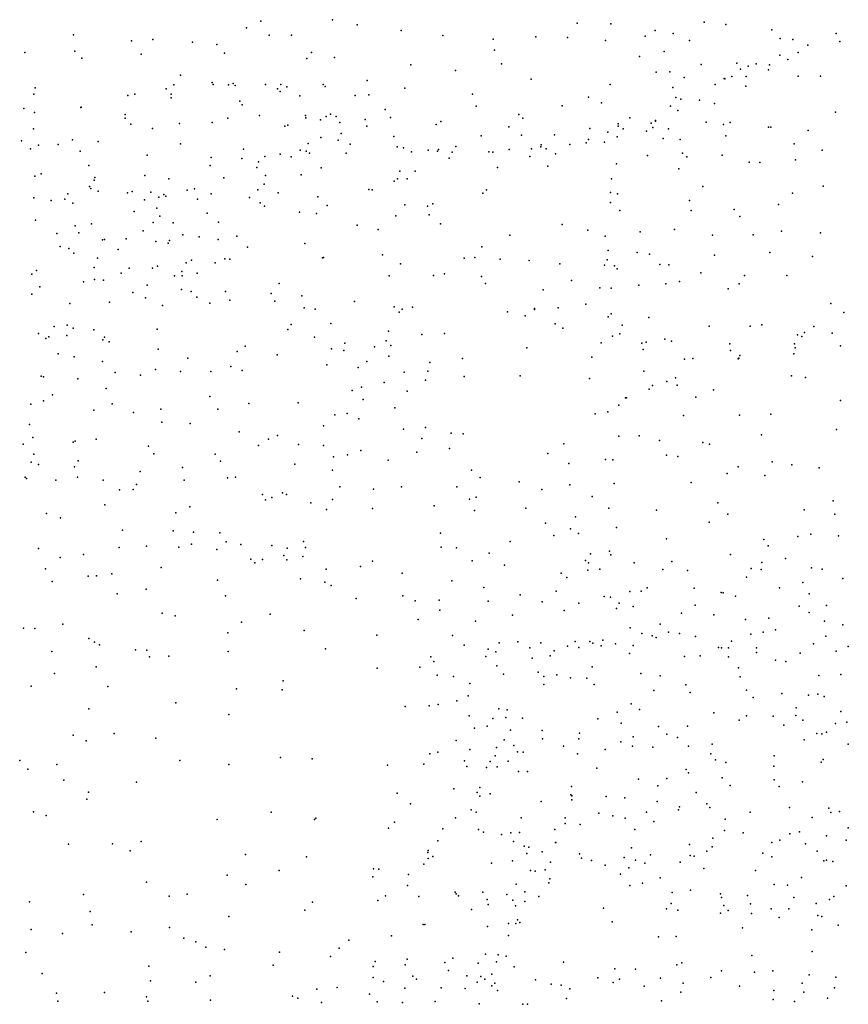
# Model space of a CAD drawing. Header units: metres. Extents: x -25 to 25, y -27.7 to 27.8.
# Tile 136 of 209: x 5.1 to 7.9, y -17.2 to -13.9. Entities that reach past the tile are written whole.
import ezdxf

# ---------------------------------------------------------------- set-up
doc = ezdxf.new("R2010")
doc.units = ezdxf.units.M

msp = doc.modelspace()

# ---------------------------------------------------------------- linework, layer by layer
for p in [(5.9188, -13.8732, 11.3423), (6.1585, -13.8688, 11.5296), (7.4024, -13.8766, -1.2656), (5.8705, -13.8957, 11.7226), (6.2415, -13.8856, 11.7068), (6.3882, -13.9052, 17.9279), (6.9771, -13.8806, -1.6108), (7.0905, -13.8831, 11.174), (7.2382, -13.9048, -2.7886), (7.4749, -13.8844, 0.0537), (7.6298, -13.9033, 0.5027), (5.2914, -13.9191, 18.6078), (5.4857, -13.9398, -1.4241), (5.5574, -13.9353, 11.6197), (5.9464, -13.9208, 18.086), (6.0213, -13.921, -1.4554), (6.5276, -13.9212, 11.8283), (6.6962, -13.934, 11.319), (6.8388, -13.9258, 18.2293), (6.9452, -13.9289, 11.9008), (7.0728, -13.9384, 18.3605), (7.2049, -13.9241, -1.4128), (7.2994, -13.9155, 18.4484), (7.3533, -13.9385, 11.9278), (7.6577, -13.9314, 11.346), (7.6992, -13.9351, -0.8609), (7.8447, -13.9146, -0.0267), (7.8573, -13.9421, 18.4224), (5.2955, -13.9742, 11.3871), (5.6896, -13.9441, -1.4111), (5.771, -13.9514, 18.2224), (6.7011, -13.9705, 18.0991), (7.2691, -13.9753, 11.197), (7.7499, -13.9539, -0.3158), (5.1291, -13.9787, 18.6839), (5.3197, -13.9978, -1.3842), (5.5176, -13.9844, 18.4091), (5.797, -13.9805, 11.2609), (6.0731, -13.9983, 11.3231), (6.088, -13.9784, 11.7415), (6.1648, -13.9956, -1.4528), (7.1861, -13.9917, 11.9062), (7.6561, -13.9873, -0.134), (7.6832, -14.0019, 0.1814), (7.7175, -13.9783, -0.5635), (6.4208, -14.02, 17.7986), (6.5698, -14.0384, -1.578), (6.7239, -14.0169, -1.5885), (7.3929, -14.019, 0.2372), (7.5122, -14.0145, -3.5129), (7.5243, -14.034, -0.9017), (7.5506, -14.0248, 0.0643), (7.5763, -14.0171, 11.9634), (7.6183, -14.0368, -0.6908), (7.6214, -14.0195, 18.4431), (5.6502, -14.054, 11.1888), (6.2745, -14.0724, 11.7346), (6.8234, -14.0676, 11.2297), (7.2419, -14.0441, -1.2542), (7.2875, -14.0437, -0.1036), (7.3356, -14.062, -1.1179), (7.4698, -14.0655, -0.2156), (7.4725, -14.067, 0.9874), (7.4959, -14.0595, 11.3235), (7.5431, -14.0594, -1.5155), (7.7177, -14.0575, -3.6259), (7.7926, -14.0575, 0.4241), (5.1627, -14.0969, 11.1913), (5.6012, -14.1, 8.3243), (5.6274, -14.0873, 8.5793), (5.7559, -14.079, -1.31), (5.7587, -14.0863, 8.027), (5.8101, -14.0868, 8.6219), (5.8261, -14.0828, 8.1939), (5.8327, -14.0894, 8.3794), (5.9347, -14.0855, 11.848), (5.9739, -14.0998, 8.1445), (5.9853, -14.086, 8.5438), (6.0057, -14.0936, 8.3804), (6.127, -14.086, 8.7349), (6.1341, -14.0927, 8.4753), (6.4002, -14.0982, 17.6249), (7.0882, -14.0862, 11.1708), (7.2979, -14.0957, -2.611), (7.4397, -14.0855, 0.1963), (7.5421, -14.0913, 1.285), (5.1582, -14.1182, 11.6155), (5.4737, -14.1222, 8.4192), (5.4963, -14.1184, -1.3227), (5.6182, -14.1299, 8.7666), (5.6188, -14.1178, 11.8569), (5.9834, -14.1088, 17.9658), (6.0494, -14.124, -1.2746), (6.2346, -14.1223, 11.3139), (6.2803, -14.1201, 17.275), (6.627, -14.1185, 11.3018), (7.0152, -14.1277, 11.8451), (7.3077, -14.1297, -3.147), (7.3247, -14.1353, -0.9952), (7.3871, -14.1386, -0.7265), (5.1252, -14.1666, 8.7885), (5.3157, -14.1623, 8.5066), (5.317, -14.1614, 8.7455), (5.8485, -14.1419, 18.0929), (5.856, -14.1534, 7.9281), (6.3354, -14.1689, 8.6857), (6.6394, -14.1583, -1.473), (6.9272, -14.1574, 18.1331), (7.0596, -14.1476, -1.3108), (7.29, -14.1579, 11.2796), (7.3145, -14.1725, 0.2702), (7.4376, -14.1495, -2.1656), (5.1608, -14.18, 8.6316), (5.4641, -14.1985, 18.3652), (5.4648, -14.1862, 11.1362), (5.808, -14.1986, 11.1858), (5.9139, -14.1892, -1.1451), (6.0678, -14.189, 11.2948), (6.0691, -14.1972, 17.011), (6.1185, -14.2036, -1.1482), (6.137, -14.1929, 17.243), (6.1521, -14.1856, 17.6023), (6.1712, -14.1928, 11.7171), (6.2678, -14.2024, -1.2782), (6.3528, -14.1963, 16.937), (6.7825, -14.1864, 11.6876), (6.7962, -14.1983, -1.3972), (7.1542, -14.1977, -0.0884), (7.2399, -14.206, 0.3272), (7.8421, -14.1781, 11.9391), (5.1579, -14.2344, 11.7586), (5.4837, -14.2185, 11.8608), (5.5556, -14.2334, 8.0286), (5.6465, -14.2164, 18.2279), (5.7554, -14.2126, 8.8435), (5.9989, -14.2257, 8.0149), (6.0094, -14.2223, 16.8648), (6.1834, -14.2126, 16.8212), (6.2735, -14.2248, 8.331), (6.5053, -14.2193, -1.3599), (6.5208, -14.2093, 11.6192), (6.7485, -14.2272, 17.9248), (7.0199, -14.2328, 11.6964), (7.1145, -14.2178, 0.0868), (7.1152, -14.2251, -0.3163), (7.1314, -14.2344, -0.4772), (7.2258, -14.2156, -0.8212), (7.2308, -14.2301, 0.6068), (7.2402, -14.2087, -0.736), (7.2829, -14.2344, 0.8915), (7.4097, -14.2114, 0.4073), (7.4679, -14.2199, 11.408), (7.4903, -14.2134, 11.8703), (7.6177, -14.2286, -3.5242), (7.6263, -14.2288, 18.3539), (5.2877, -14.2705, 18.4365), (6.1196, -14.2628, 17.4277), (6.1775, -14.2721, 8.1669), (6.1878, -14.2501, 8.8833), (6.3641, -14.2597, 11.5275), (6.6558, -14.2575, -1.3171), (6.7915, -14.2554, 11.5186), (6.9012, -14.254, -1.2479), (7.0152, -14.2697, -0.6265), (7.0808, -14.2458, -1.0141), (7.1118, -14.2604, 11.3345), (7.2101, -14.2419, 0.0161), (7.2654, -14.2669, 18.2687), (7.322, -14.2701, -2.785), (7.4757, -14.2574, -1.8604), (7.7512, -14.2399, 11.4984), (5.1175, -14.2738, 11.0814), (5.1471, -14.3015, 16.5633), (5.1739, -14.2889, 1.9229), (5.24, -14.2871, -1.1807), (5.3744, -14.277, 8.1882), (5.6498, -14.2847, -1.1061), (5.8605, -14.3017, -0.9606), (6.0776, -14.2835, -0.8672), (6.218, -14.2856, -0.8022), (6.375, -14.2947, -0.8216), (6.3966, -14.2973, 17.1014), (6.479, -14.3055, 17.4947), (6.5138, -14.3032, -0.6957), (6.5715, -14.2934, 17.6524), (6.7498, -14.303, -1.1522), (6.8253, -14.3013, -0.7334), (6.8565, -14.2949, -0.2619), (6.8572, -14.2882, -0.5304), (6.8738, -14.3013, -0.0857), (6.9535, -14.2871, 11.521), (7.0073, -14.2809, -0.8378), (7.0688, -14.2787, 0.339), (7.7045, -14.2839, 0.7556), (5.3134, -14.3094, 2.2705), (5.5386, -14.3226, 11.1088), (5.7526, -14.3297, 18.093), (5.8551, -14.333, 8.9105), (5.932, -14.3263, 17.8894), (5.9834, -14.3194, 11.7512), (6.0202, -14.3276, 8.9342), (6.0504, -14.3061, 17.6951), (6.0703, -14.3085, 16.7247), (6.0814, -14.316, -0.6896), (6.2044, -14.3157, 11.6224), (6.4226, -14.3116, -0.5655), (6.5101, -14.3092, -0.9307), (6.5491, -14.332, -0.4692), (6.5589, -14.3121, -1.104), (6.6822, -14.3113, -0.7949), (6.6958, -14.3127, -0.3974), (6.8197, -14.3271, 0.0943), (6.9051, -14.3183, 0.3225), (7.2126, -14.324, 11.5628), (7.3305, -14.3151, 11.4444), (7.3446, -14.3283, -1.2712), (7.4629, -14.3228, 11.7228), (7.7087, -14.3377, 11.7576), (7.7974, -14.3057, 0.878), (5.3425, -14.3573, 2.0491), (5.7487, -14.357, 11.862), (5.9053, -14.3639, 16.7065), (5.9105, -14.3443, 16.9266), (6.1206, -14.3649, 11.4316), (6.7108, -14.3639, -0.1856), (6.8789, -14.3594, 17.958), (7.109, -14.3509, 0.48), (7.3179, -14.3676, -2.1929), (7.5531, -14.3462, 0.7074), (7.5894, -14.3465, 11.5889), (5.1616, -14.3924, 11.8739), (5.1829, -14.3851, 8.2527), (5.3629, -14.3973, 8.0653), (5.5298, -14.3901, 11.8981), (5.6111, -14.401, 7.8719), (5.7945, -14.3985, 7.8515), (5.9338, -14.3907, 17.0781), (6.0536, -14.3884, 11.6295), (6.3761, -14.401, 8.7256), (6.3835, -14.3758, 8.4108), (6.4085, -14.4017, 16.7308), (6.4348, -14.3757, 17.2783), (7.093, -14.4021, 18.099), (5.3452, -14.4271, 18.2896), (5.3495, -14.4343, 2.5526), (5.3606, -14.406, 8.8808), (5.6961, -14.435, 16.6907), (5.9302, -14.4189, -0.6802), (6.365, -14.4093, -0.3858), (7.3983, -14.4274, 18.2185), (7.8014, -14.4263, 1.8509), (5.1583, -14.4651, 18.3683), (5.262, -14.47, 1.6844), (5.2723, -14.4522, 16.7639), (5.3736, -14.443, 16.481), (5.4719, -14.4482, 16.6986), (5.4874, -14.4436, 2.293), (5.5507, -14.446, 8.8794), (5.5776, -14.4625, 18.1145), (5.5943, -14.4544, 16.5667), (5.6008, -14.4594, 11.1427), (5.6723, -14.44, -0.894), (5.7071, -14.4694, 8.8981), (5.7523, -14.4521, 16.8741), (5.881, -14.4646, 17.786), (5.9087, -14.4388, 11.6813), (5.9762, -14.4481, 17.5012), (6.11, -14.462, 8.9802), (6.2807, -14.4376, 16.5883), (6.2911, -14.4382, 8.2349), (6.6619, -14.4491, 17.6805), (6.6736, -14.438, 0.0404), (7.0888, -14.4471, -0.4971), (7.1124, -14.4518, -0.7654), (7.699, -14.4492, 18.1974), (5.2173, -14.4739, 2.6815), (5.2893, -14.4827, 11.0307), (5.5297, -14.4717, 2.1419), (5.5707, -14.5, 16.8545), (5.9165, -14.482, 8.9562), (5.9305, -14.4936, 11.5253), (6.141, -14.4908, 8.0537), (6.4006, -14.4888, 8.5432), (6.4768, -14.4933, 17.1131), (6.4948, -14.4849, 16.8449), (7.0892, -14.4812, 0.6315), (7.3532, -14.4739, -1.4345), (7.6517, -14.487, 0.849), (5.4948, -14.5105, -0.8602), (5.5808, -14.5263, 2.3974), (5.7389, -14.5169, 17.9237), (6.0481, -14.5135, 16.5065), (6.1052, -14.5175, -0.4151), (6.3709, -14.5253, -0.2488), (6.4827, -14.522, 16.6445), (7.1209, -14.5073, 0.0115), (7.3595, -14.508, -2.7364), (7.503, -14.5047, -3.0759), (7.5224, -14.5279, 18.1634), (5.1638, -14.5399, -0.8032), (5.2966, -14.5585, 8.0313), (5.3517, -14.5525, 16.3177), (5.5585, -14.5479, 16.4091), (5.6257, -14.5486, -0.7147), (5.7772, -14.5461, 11.6796), (6.2406, -14.5565, 16.4535), (6.5197, -14.5527, -0.0357), (6.9277, -14.5539, 0.4778), (5.2358, -14.5845, 1.4569), (5.3092, -14.5821, -0.7521), (5.5253, -14.5756, 1.8894), (5.6571, -14.5888, 2.2167), (5.7125, -14.5952, 17.0767), (5.8378, -14.5938, 17.5145), (6.3118, -14.5707, 8.8653), (6.752, -14.5901, 17.6693), (7.0138, -14.5739, 17.9206), (7.0712, -14.594, 0.3358), (7.188, -14.5788, 18.0219), (7.3039, -14.5708, 1.3175), (7.4307, -14.5902, 0.6474), (7.5665, -14.5891, 0.7495), (7.662, -14.5773, -3.221), (7.7917, -14.5818, 18.0491), (5.2467, -14.6276, 16.2117), (5.2758, -14.6351, 2.7067), (5.3885, -14.6058, 11.082), (5.3949, -14.6044, 1.6236), (5.4675, -14.6022, 7.8969), (5.5675, -14.6112, 11.1728), (5.6087, -14.6168, 8.9056), (5.6129, -14.6076, 2.0476), (5.7755, -14.6051, 17.7151), (5.8736, -14.6306, 16.413), (6.0662, -14.6178, 9.0069), (6.6582, -14.6294, 16.7437), (5.2931, -14.6501, 16.935), (5.3722, -14.6669, 18.0309), (5.4409, -14.6377, -0.6531), (6.125, -14.6659, -0.3626), (6.1288, -14.6652, 16.3617), (6.3259, -14.6561, 16.3614), (6.5989, -14.6676, 17.1284), (6.6356, -14.6653, 16.9281), (7.0818, -14.6416, -0.3876), (7.1787, -14.6481, 0.5092), (7.2203, -14.6542, -2.1965), (7.4378, -14.6566, 18.0367), (7.623, -14.6477, 18.047), (7.7651, -14.6612, 0.873), (5.3606, -14.6988, 8.9174), (5.4784, -14.7003, 2.6824), (5.5561, -14.7009, 1.7643), (5.5726, -14.6944, 17.8322), (5.6685, -14.6832, 2.6041), (5.686, -14.6734, 16.3377), (5.7657, -14.6825, 2.3151), (5.7979, -14.6694, 8.9533), (5.8144, -14.6708, -0.4719), (6.3858, -14.6865, 8.6643), (6.7196, -14.67, 17.5215), (6.8168, -14.6753, 0.405), (6.9194, -14.6858, 17.7267), (7.069, -14.6905, -0.712), (7.0778, -14.6727, 0.7904), (7.103, -14.6932, -0.161), (7.254, -14.6887, -1.4084), (7.2848, -14.6894, -1.7558), (5.1515, -14.7205, 8.9892), (5.1676, -14.7081, 1.2814), (5.4512, -14.7168, 17.0553), (5.6295, -14.7258, 11.4277), (5.6538, -14.7114, 17.2084), (5.6548, -14.7259, -0.4903), (5.7053, -14.7177, 17.5049), (6.3478, -14.726, 8.2587), (6.4971, -14.7248, 16.3897), (6.533, -14.7191, 0.0796), (6.6579, -14.7286, 0.2745), (7.1116, -14.7026, -1.0322), (7.3918, -14.7167, 1.4985), (7.5375, -14.7255, 1.6969), (7.6796, -14.7251, 0.7218), (5.1784, -14.7633, 17.1094), (5.325, -14.7461, 1.3982), (5.3622, -14.7391, 16.1463), (5.3924, -14.7408, 11.7488), (5.5376, -14.7576, 11.6148), (5.9796, -14.752, 7.9317), (6.6708, -14.752, 17.2484), (6.9586, -14.7415, 0.4419), (7.054, -14.7668, 0.5122), (7.1837, -14.7572, 1.0161), (7.2747, -14.7535, -2.5105), (7.3203, -14.7458, 0.4876), (7.5202, -14.7532, 17.9071), (5.1524, -14.7879, 8.026), (5.49, -14.7825, 17.729), (5.6529, -14.7722, 8.9249), (5.6852, -14.7783, 7.8514), (5.7041, -14.7976, 1.9646), (5.8, -14.7782, 2.1773), (5.9527, -14.7858, 2.6528), (6.0554, -14.7937, 9.0359), (6.8643, -14.7734, 17.5582), (7.0909, -14.7679, 17.7482), (7.483, -14.7694, 0.5319), (5.279, -14.8184, 17.8072), (5.4123, -14.8141, 17.1972), (5.5325, -14.8003, 17.3032), (5.5899, -14.826, 2.7302), (5.7484, -14.818, 16.2813), (5.815, -14.8081, -0.3995), (5.9659, -14.8116, 2.3882), (6.2318, -14.8126, -0.2433), (6.3646, -14.8304, -0.1214), (6.4265, -14.8316, 8.3536), (7.0064, -14.8216, 17.6291), (7.8266, -14.8192, 0.7853), (6.0635, -14.8331, -0.334), (6.1005, -14.8377, 2.7043), (6.382, -14.848, 16.2771), (6.392, -14.8377, 8.7009), (6.7441, -14.8468, 0.3431), (6.8037, -14.8601, 17.2008), (6.8347, -14.8392, 16.9669), (6.8353, -14.8357, 16.5381), (6.9145, -14.833, 16.7798), (7.0815, -14.864, 0.2704), (7.0919, -14.854, -0.3655), (7.2179, -14.8654, -2.3373), (7.87, -14.8492, 16.7892), (5.2269, -14.8964, 11.7511), (5.2704, -14.8914, 17.4126), (6.0207, -14.8892, 16.2807), (6.153, -14.8859, 2.5288), (6.9039, -14.8865, 17.3327), (7.1285, -14.8914, -0.0572), (7.42, -14.8951, -2.7436), (7.557, -14.8944, 0.4745), (7.5963, -14.89, 17.6713), (7.7701, -14.8961, 16.6749), (5.1741, -14.9191, 2.7852), (5.2089, -14.9307, -0.159), (5.2692, -14.9261, 8.9313), (5.2904, -14.9011, 1.3263), (5.3593, -14.9075, 16.0534), (5.3951, -14.9317, 11.3038), (5.5719, -14.9052, -0.3663), (6.0088, -14.9057, 2.9542), (6.0983, -14.9314, 2.3822), (6.3464, -14.9111, 2.7624), (6.4578, -14.9231, 0.0311), (6.5338, -14.9191, 16.2998), (6.9293, -14.9015, 17.1105), (7.0959, -14.9278, 17.4392), (7.1205, -14.92, 0.3583), (7.7154, -14.9242, 1.7816), (7.7297, -14.9298, 17.44), (7.7385, -14.9155, 16.8765), (7.8317, -14.9185, 17.2981), (5.1992, -14.9357, 15.9261), (5.3895, -14.9403, 2.7802), (5.4113, -14.9475, 1.4655), (5.8658, -14.9617, 8.997), (6.2, -14.9514, 9.0448), (6.2988, -14.9636, 8.1781), (6.3378, -14.9441, 8.9484), (6.3543, -14.9595, 2.5893), (7.0579, -14.9503, 17.2106), (7.1944, -14.9522, 16.9384), (7.2081, -14.9479, -1.5862), (7.2709, -14.9381, 17.5108), (7.2929, -14.9452, 16.7971), (7.4891, -14.9535, 16.6688), (7.7057, -14.9543, 17.1413), (7.8592, -14.9611, 16.2007), (5.2402, -14.9871, 7.972), (5.2937, -14.997, 11.1688), (5.575, -14.9723, 1.7053), (5.8391, -14.9798, 2.9757), (5.9729, -14.9911, 2.2272), (6.1547, -14.9709, 8.0784), (6.1964, -14.9762, 3.0977), (6.347, -14.9952, 2.965), (6.8091, -14.9676, 16.4266), (7.1984, -14.973, 17.3066), (7.4908, -14.9764, 17.4159), (7.5223, -14.9933, 16.4751), (7.7026, -14.987, 16.3468), (7.7072, -14.9674, 0.5285), (5.3884, -15.0128, -0.2319), (5.6747, -15.002, 2.8825), (5.8184, -15.0301, -0.3134), (6.1395, -15.0246, -0.2251), (6.2731, -15.0129, -0.1254), (6.4843, -15.0165, 8.4701), (6.594, -15.0026, 0.234), (7.0265, -14.9984, 16.4784), (7.3366, -15.0052, 17.1588), (7.3644, -15.0027, 16.5204), (7.5162, -15.0046, 17.178), (7.519, -15.0014, 1.5489), (5.1828, -15.0626, 15.7966), (5.4314, -15.0495, 16.0465), (5.5156, -15.0584, 7.9656), (5.5665, -15.0402, 16.1318), (5.6493, -15.0461, 1.876), (5.7512, -15.0466, 7.9472), (5.8558, -15.0437, 16.2412), (6.2442, -15.0337, 16.2045), (6.3982, -15.0483, 8.8314), (6.4773, -15.0452, 0.1359), (6.5988, -15.0631, 16.2385), (6.7866, -15.061, 0.3213), (7.2004, -15.0454, 0.3065), (7.6952, -15.0611, -2.9172), (5.1907, -15.0639, 8.9383), (5.3056, -15.0708, 11.4204), (6.3312, -15.0839, 2.8033), (6.4698, -15.0757, 8.6688), (7.0192, -15.0701, -0.8609), (7.2293, -15.093, 0.9172), (7.2776, -15.0801, -2.4789), (7.3066, -15.0674, 1.1438), (7.3124, -15.092, 16.3629), (7.7423, -15.0662, 16.0377), (5.2214, -15.1243, -0.0801), (5.4007, -15.1033, 1.5721), (6.224, -15.1096, 8.1056), (6.2562, -15.0994, 2.5722), (6.4083, -15.1124, 16.1587), (7.2182, -15.1056, -1.8946), (7.4342, -15.108, -2.6954), (5.1491, -15.1564, 8.1377), (5.1911, -15.1452, 2.8349), (5.4208, -15.155, 8.0536), (5.7475, -15.1307, 8.9622), (5.878, -15.1532, -0.2379), (6.0436, -15.1519, 8.0331), (6.2611, -15.1408, 2.9895), (7.1167, -15.1592, 0.3649), (7.1395, -15.1342, 0.0459), (7.1425, -15.135, 0.6348), (7.3751, -15.1323, 0.2977), (7.8595, -15.144, 15.887), (5.3591, -15.1757, -0.1404), (5.4924, -15.1843, 1.7999), (5.5843, -15.1729, 2.9219), (5.7747, -15.1722, 2.0924), (6.1666, -15.1918, 9.0966), (6.2072, -15.1866, -0.0804), (6.3671, -15.1677, 9.04), (7.0375, -15.188, -0.5678), (7.0798, -15.1818, -0.3532), (7.3334, -15.1935, 16.1381), (7.521, -15.1922, 15.9571), (7.6257, -15.1898, 0.3671), (5.1441, -15.2243, 8.8528), (5.5874, -15.2163, 8.9254), (5.6821, -15.2204, 8.0561), (6.2472, -15.2049, 2.7465), (5.8458, -15.2486, 2.2414), (5.974, -15.2606, 2.3627), (6.1281, -15.2287, 3.0897), (6.3963, -15.2396, 0.0645), (6.4696, -15.2336, 8.2335), (6.5557, -15.2529, 0.2016), (6.5963, -15.2548, 8.5517), (7.595, -15.2588, 15.8107), (7.846, -15.2406, -2.9019), (5.1233, -15.2896, 11.4774), (5.1559, -15.2673, 1.2204), (5.2907, -15.283, -0.0286), (5.2973, -15.2794, 15.7874), (5.3674, -15.2727, 8.872), (5.944, -15.2733, 3.1183), (6.0443, -15.2904, 16.1197), (6.1283, -15.2938, 8.066), (6.4574, -15.2711, 8.924), (6.9326, -15.2886, 0.3022), (7.117, -15.2633, -1.6155), (7.1856, -15.2615, 16.1365), (7.2534, -15.2777, 0.2789), (7.3985, -15.2838, 15.9231), (7.4208, -15.2902, -2.5695), (5.1585, -15.3231, 8.4143), (5.5424, -15.2967, 16.0064), (5.5601, -15.322, 2.0616), (5.7662, -15.3232, 8.9835), (5.9109, -15.2948, 8.0596), (6.2093, -15.3252, -0.0026), (6.2534, -15.3115, 16.0535), (6.4413, -15.3162, 15.9819), (6.5507, -15.3043, 8.7613), (6.8792, -15.3207, 16.0632), (7.2768, -15.327, -2.0662), (5.1496, -15.3504, 15.525), (5.1744, -15.3575, 8.6222), (5.3067, -15.346, 8.2939), (5.7838, -15.3469, 16.0828), (6.033, -15.357, -0.0671), (6.1624, -15.3319, 2.9578), (6.3454, -15.3436, 9.1698), (6.9493, -15.3545, -0.9788), (7.0723, -15.3413, 16.0026), (7.0965, -15.3421, -0.1573), (7.3141, -15.3315, -2.2927), (7.6303, -15.3488, 0.3523), (7.6958, -15.3587, -2.7454), (5.2952, -15.3654, 2.9383), (5.5145, -15.3813, 8.8696), (5.6564, -15.3682, 2.2146), (6.1589, -15.3768, 2.8074), (6.624, -15.3769, 8.2715), (7.4796, -15.3875, 1.1069), (7.5168, -15.3658, 15.72), (7.788, -15.3689, 1.4842), (5.1301, -15.4006, 0.2401), (5.1339, -15.4047, 1.3261), (5.2322, -15.4103, 1.6106), (5.3048, -15.4002, 8.6986), (5.3913, -15.4105, 1.9604), (5.5024, -15.425, -0.0216), (5.6623, -15.4102, 8.1838), (5.8067, -15.4024, -0.0795), (5.8335, -15.4004, 2.3799), (6.6534, -15.4013, 8.6527), (6.7839, -15.4164, 0.2916), (7.1013, -15.4211, 15.7754), (7.359, -15.4181, 15.6669), (7.6061, -15.3944, 1.2773), (5.4452, -15.4429, 8.3332), (5.4911, -15.4418, 3.0161), (5.9244, -15.4582, 8.1377), (5.9911, -15.4528, 9.0637), (6.0051, -15.4582, 3.0586), (6.1827, -15.4324, 15.9815), (6.2963, -15.4403, 0.0532), (6.3898, -15.4324, 15.8913), (6.5753, -15.4325, 15.8212), (6.859, -15.4417, 15.7982), (6.9527, -15.4263, -1.2041), (5.9348, -15.4764, -0.0338), (5.956, -15.4689, 2.5397), (6.0864, -15.4859, 2.9186), (6.1586, -15.4756, 9.1192), (6.6177, -15.4739, 8.8576), (6.6396, -15.4672, 0.2263), (7.0277, -15.4652, 0.3163), (7.4482, -15.486, 0.3136), (7.8345, -15.479, 7.7502), (5.2009, -15.5221, 15.4348), (5.396, -15.4928, 8.5848), (5.6345, -15.5195, 2.3537), (5.6812, -15.4999, 15.9298), (6.1384, -15.509, 0.0144), (6.2922, -15.5054, 8.085), (6.4984, -15.4958, 9.085), (6.6343, -15.5121, 15.7028), (6.8061, -15.5037, 15.6665), (7.0838, -15.5039, 0.2802), (7.2431, -15.5105, 15.5519), (7.4825, -15.5246, 15.6164), (7.7375, -15.5095, 15.8011), (7.8406, -15.5246, -2.6675), (5.248, -15.5362, 0.2276), (6.872, -15.5546, 15.5245), (6.9716, -15.5335, -0.6744), (7.4194, -15.5505, -2.1315), (5.4556, -15.5774, 2.2418), (5.6255, -15.5799, 8.735), (5.6929, -15.5846, 0.0301), (5.7818, -15.5863, 2.5213), (6.52, -15.5881, 0.1399), (6.9552, -15.5731, 8.438), (6.9825, -15.5888, 15.3505), (7.1089, -15.5685, 0.5045), (7.7593, -15.5909, 7.5687), (5.8024, -15.6171, 8.8246), (6.0613, -15.6156, 9.0193), (6.7531, -15.6156, 8.8111), (6.899, -15.5957, 0.3285), (7.2771, -15.6064, 0.3309), (7.602, -15.6088, 1.1429), (7.7161, -15.5989, 7.9932), (7.8525, -15.597, 15.8809), (5.1745, -15.6393, 1.7933), (5.4443, -15.6363, 15.6371), (5.5357, -15.6315, 0.0879), (5.6446, -15.6347, 15.7792), (5.6864, -15.6245, 8.4938), (5.7718, -15.6423, 8.6466), (5.852, -15.6258, 0.0237), (5.9555, -15.6291, 8.8895), (6.0069, -15.6378, 2.9711), (6.0682, -15.6354, 8.1662), (6.5226, -15.6347, 8.0898), (6.5742, -15.6369, 15.5792), (6.6825, -15.6542, 9.0001), (7.0226, -15.6565, 8.2217), (7.0856, -15.6484, 0.3659), (7.6171, -15.63, -2.3473), (5.2471, -15.6692, 1.9966), (5.325, -15.6588, 15.499), (5.8855, -15.6746, 8.4156), (5.899, -15.6876, 2.6619), (5.9242, -15.6761, 8.5905), (5.9959, -15.662, 8.7305), (6.0061, -15.6771, 2.7756), (6.0587, -15.6656, 15.7964), (6.2927, -15.6812, 0.0474), (6.626, -15.6807, 9.1536), (7.0052, -15.6788, -1.3734), (7.0154, -15.6868, 15.2032), (7.0904, -15.6608, 8.4438), (7.1684, -15.6872, 8.2996), (7.2941, -15.6828, 15.3261), (7.4913, -15.659, 0.3789), (7.5959, -15.6863, 8.1073), (7.6753, -15.6724, 0.4465), (5.1975, -15.707, 0.3524), (5.5855, -15.7029, 3.0281), (6.1379, -15.7083, 8.6157), (6.2526, -15.6988, 8.7904), (6.3917, -15.7216, 8.9885), (6.7344, -15.6945, 8.1033), (6.9241, -15.7221, 8.7502), (7.0133, -15.7112, -0.2986), (7.0533, -15.708, 0.1459), (7.2649, -15.7097, 0.8194), (7.347, -15.7126, 8.2463), (7.5601, -15.706, -2.0841), (7.5934, -15.7098, 7.8721), (7.7617, -15.7038, 15.7785), (7.7981, -15.7086, 7.3488), (5.2206, -15.7499, 3.0017), (5.3404, -15.732, 0.2128), (5.3684, -15.7309, 2.2537), (5.4195, -15.7235, 3.0072), (5.7738, -15.7449, 15.7353), (6.0511, -15.7405, 0.0191), (6.1332, -15.7514, 8.3217), (6.5585, -15.7474, 0.153), (6.9428, -15.7365, -1.1005), (7.5449, -15.7351, 8.297), (7.7326, -15.7526, 8.379), (7.8665, -15.7398, 0.5645), (5.5343, -15.7748, 15.6209), (6.1546, -15.7634, 15.6943), (6.6653, -15.7702, 15.4135), (6.9076, -15.7822, 0.3939), (7.1539, -15.7825, 8.0933), (7.1919, -15.7822, 8.5751), (7.2116, -15.7712, 15.1219), (7.3689, -15.7715, -1.8221), (7.4598, -15.7863, 7.9194), (7.4661, -15.7873, 15.4269), (7.6549, -15.7712, 13.4719), (5.4374, -15.7907, 2.4143), (5.8002, -15.7979, 3.0218), (6.2376, -15.807, 8.4399), (6.3944, -15.7979, 0.0753), (6.4352, -15.8147, 15.5472), (6.5159, -15.8115, 9.2496), (6.6796, -15.8156, 9.2337), (6.7869, -15.7939, 15.2926), (6.8609, -15.8179, 8.061), (7.0682, -15.7995, 0.3466), (7.0889, -15.8025, 8.7128), (7.5081, -15.799, 1.0256), (7.7542, -15.7906, 13.7967), (6.5174, -15.8452, 8.7829), (6.9342, -15.8463, 8.9488), (6.9828, -15.8219, -0.6909), (7.1091, -15.8398, 14.9802), (7.1187, -15.8218, 0.4571), (7.1648, -15.8329, 0.6349), (7.3731, -15.8291, 15.2769), (7.7204, -15.8324, 13.2634), (7.7545, -15.8533, 15.7339), (7.8128, -15.8298, 1.1849), (5.5881, -15.856, 2.9421), (5.6322, -15.8649, 2.6242), (5.8539, -15.8861, 15.6746), (5.9504, -15.8585, 2.7968), (6.445, -15.8767, 8.0954), (6.6376, -15.8821, 7.9978), (6.7615, -15.8622, 0.3117), (7.3268, -15.8554, 7.9708), (7.4351, -15.8617, 13.5699), (7.5416, -15.8768, 13.721), (7.6191, -15.8725, 15.5534), (7.8051, -15.8828, -2.0599), (5.1246, -15.9055, 1.964), (5.1616, -15.9071, 2.9212), (5.2562, -15.8924, 0.2521), (6.0641, -15.9141, 0.0141), (7.1545, -15.905, 13.4855), (7.2558, -15.8924, 13.2186), (7.2834, -15.9195, 14.9799), (7.6002, -15.9194, 8.5959), (7.6414, -15.9115, 13.9271), (7.8672, -15.895, 13.1681), (5.3424, -15.94, 15.4385), (5.3614, -15.9531, 2.416), (5.8086, -15.9214, 2.7826), (6.307, -15.9291, 0.0358), (6.5607, -15.9301, 8.6504), (6.7792, -15.9518, 7.988), (6.9711, -15.9506, 13.5301), (7.0205, -15.9501, -0.3585), (7.0639, -15.9456, 0.0216), (7.1944, -15.9231, 14.7917), (7.2286, -15.9314, -1.6165), (7.2417, -15.9371, 13.6859), (7.3199, -15.9241, 8.7136), (7.3743, -15.9333, 15.1165), (7.4946, -15.9498, 13.1514), (7.5588, -15.9264, 0.529), (7.8097, -15.933, 14.1086), (5.219, -15.9836, 2.217), (5.379, -15.9611, 2.8608), (5.4987, -15.9779, 2.5806), (5.5375, -15.979, 15.5565), (5.8091, -15.9837, 0.0189), (6.1348, -15.975, 15.6423), (6.5998, -15.9627, 15.3776), (6.6798, -15.9764, 0.2289), (6.7052, -15.9853, 9.0416), (6.7164, -15.9548, 15.2663), (6.8196, -15.972, 15.1018), (6.8563, -15.9545, 0.4091), (6.9006, -15.9816, 13.9969), (6.9453, -15.9666, 14.8534), (6.9829, -15.971, 14.3424), (7.0299, -15.956, 9.0135), (7.0581, -15.9652, 13.7818), (7.106, -15.9578, 8.0022), (7.1646, -15.9636, 14.4808), (7.4505, -15.971, -1.7648), (7.4603, -15.9714, 13.947), (7.4841, -15.9713, 7.84), (7.5779, -15.9714, 15.4095), (7.7684, -15.9578, 7.4403), (7.8443, -15.9831, 7.162), (7.8853, -15.9674, 0.7037), (5.5456, -16.0013, 2.8289), (5.6111, -15.9996, 0.0515), (6.4875, -16.0023, 9.6397), (6.4975, -16.0176, 8.3801), (6.6721, -16.0002, 8.8102), (6.8267, -16.0065, 13.7992), (6.8867, -15.998, 14.1903), (7.153, -15.9902, 14.1285), (7.3369, -16.0006, 14.5895), (7.3899, -15.9988, 14.147), (7.4847, -16.002, 14.282), (7.5776, -15.9877, 14.1267), (7.6411, -16.0131, 8.7118), (7.6765, -16.0169, 7.6252), (7.7244, -15.9893, 13.1059), (5.3678, -16.0354, 0.13), (6.3076, -16.0402, 15.5579), (6.4514, -16.0361, 8.2275), (6.7089, -16.0324, 9.5892), (7.0282, -16.0354, -1.0723), (7.5174, -16.0388, 14.4565), (5.2277, -16.0578, 0.2047), (5.9929, -16.0817, 15.6347), (6.5086, -16.0626, 0.0839), (6.5632, -16.0671, 7.9541), (6.7314, -16.0595, 14.0972), (6.8472, -16.0531, 14.9491), (6.8655, -16.0678, 9.3737), (6.9096, -16.0617, 7.9659), (6.9553, -16.0725, 0.5157), (7.01, -16.0732, 9.2113), (7.191, -16.0571, 12.9898), (7.2553, -16.0655, 8.9917), (7.5237, -16.069, 8.8356), (7.7871, -16.0637, 15.6098), (7.8601, -16.0612, 8.719), (5.1497, -16.1001, 2.1439), (5.4063, -16.1008, 15.4402), (5.8377, -16.1088, 15.6278), (5.9897, -16.1118, -0.0283), (6.618, -16.0906, 15.2935), (6.8665, -16.0939, 14.5798), (7.0343, -16.0949, 13.1116), (7.2346, -16.1147, 0.5387), (7.3417, -16.0956, 0.619), (7.5449, -16.1128, 14.6141), (6.5747, -16.149, 9.5155), (6.6127, -16.1326, 8.4408), (7.3563, -16.1214, 7.9016), (7.5668, -16.1383, 0.6711), (7.6631, -16.1241, 1.0166), (7.7521, -16.1304, 15.4638), (7.7829, -16.1264, 7.374), (7.804, -16.1343, 12.9964), (5.3427, -16.176, 2.6773), (5.6339, -16.1562, 0.0245), (6.4021, -16.1683, 15.4468), (6.4817, -16.1656, 9.6669), (6.5118, -16.1616, 8.1549), (6.7158, -16.1758, 9.287), (6.7435, -16.1789, 0.1943), (7.1585, -16.1589, 9.1886), (7.1863, -16.178, 7.946), (7.7112, -16.1723, 0.7335), (5.8112, -16.1953, -0.016), (6.6166, -16.1993, 0.0795), (6.6948, -16.2081, 15.1031), (6.7383, -16.205, 9.9015), (6.7943, -16.207, 14.7104), (7.0466, -16.2097, 0.5722), (7.112, -16.1874, 12.9337), (7.4353, -16.1895, 9.0289), (7.5204, -16.2136, 12.8996), (7.5442, -16.1994, 7.764), (7.6338, -16.2001, 14.9722), (7.7099, -16.1984, 14.6707), (7.7335, -16.2136, 15.2455), (7.8601, -16.1847, 14.5224), (6.6341, -16.2402, 13.9677), (6.676, -16.234, 14.2222), (6.7539, -16.2477, 14.8824), (6.8602, -16.2486, 9.779), (7.1247, -16.2242, -0.2561), (7.2503, -16.2347, 12.7949), (7.3466, -16.2336, 0.7102), (7.6696, -16.2307, 8.9916), (7.8426, -16.2251, 7.111), (7.8807, -16.2205, 8.8887), (5.2904, -16.2642, 2.3928), (5.3336, -16.2827, 15.3216), (5.4274, -16.2587, 0.0605), (5.5666, -16.2742, 15.4688), (6.5728, -16.2821, 10.0456), (6.7334, -16.2792, 13.7861), (6.8616, -16.2768, 13.595), (6.9828, -16.2763, 9.5878), (6.9857, -16.2573, 13.0744), (7.165, -16.2691, 9.3346), (7.2778, -16.2609, 9.2298), (7.314, -16.2718, 0.3658), (7.7375, -16.2792, 7.4653), (7.78, -16.2583, -1.8028), (7.7972, -16.2598, 12.8908), (7.8123, -16.2539, 14.7723), (6.618, -16.3123, 8.1287), (6.7079, -16.3058, 14.3935), (6.7658, -16.2985, 8.7516), (6.9319, -16.3012, 13.4158), (7.0715, -16.3123, 12.8216), (7.1243, -16.2863, -0.5134), (7.1625, -16.3008, -1.0219), (7.2306, -16.3039, -0.0034), (7.3498, -16.3003, 7.8757), (7.4291, -16.2943, 12.7897), (7.8853, -16.294, 0.8971), (5.1114, -16.3488, 2.0315), (5.6478, -16.3488, 0.0013), (5.9843, -16.339, -0.1004), (6.0905, -16.3437, 15.5185), (6.4849, -16.3261, 15.2766), (6.5112, -16.3209, -0.07), (6.7036, -16.333, 9.4515), (6.7777, -16.3199, 9.1629), (6.7971, -16.3212, 9.0062), (6.9788, -16.3267, 7.9563), (7.4256, -16.3262, 0.5713), (7.4403, -16.3466, -1.5157), (7.6371, -16.3335, 9.1392), (7.8013, -16.3452, 0.9161), (5.1389, -16.3782, 2.6381), (5.2353, -16.3627, 0.1308), (5.8113, -16.3624, -0.0667), (6.3428, -16.3642, -0.1359), (6.464, -16.3608, 9.7656), (6.6003, -16.3494, 9.5751), (6.6083, -16.3693, 14.06), (6.6745, -16.3726, 10.1805), (6.686, -16.3518, 8.3499), (6.7103, -16.3699, 14.5526), (6.7466, -16.3515, 8.5857), (7.0433, -16.3746, 9.7734), (7.3427, -16.3786, 12.6501), (7.475, -16.356, 9.2284), (7.6363, -16.3681, 0.8179), (7.7947, -16.3549, 7.2556), (6.7817, -16.3854, 13.6832), (6.8112, -16.3859, 7.99), (7.1826, -16.4115, 9.5908), (7.2773, -16.4094, 9.4564), (7.3505, -16.3904, 0.1665), (7.4629, -16.4071, 0.7871), (7.6375, -16.4138, 7.5742), (5.2595, -16.4152, 15.1904), (5.5028, -16.4212, 15.3311), (6.5644, -16.4431, 15.0703), (6.6516, -16.4396, -0.109), (6.9587, -16.4354, 10.1873), (7.2478, -16.4337, -0.2962), (7.4893, -16.4324, 12.6256), (7.6541, -16.4355, 9.2845), (7.732, -16.4203, 12.7141), (5.3357, -16.4786, 0.08), (5.3416, -16.4546, 2.5293), (6.3755, -16.4587, 10.0221), (6.6434, -16.4559, 14.8957), (6.6517, -16.468, 10.3033), (6.6867, -16.4603, 13.8107), (6.9564, -16.4633, 13.0784), (6.9594, -16.4674, 0.1261), (6.9596, -16.4801, 12.6402), (7.0746, -16.4688, 12.3995), (7.1374, -16.4743, 9.9952), (7.3756, -16.4561, 12.5033), (6.4193, -16.4938, -0.1998), (6.8567, -16.4863, 13.5382), (7.2457, -16.4866, -0.5568), (7.3202, -16.5041, -1.1072), (7.4119, -16.4937, 9.5371), (7.4218, -16.5061, -1.3371), (7.6888, -16.506, -1.6429), (7.8199, -16.5086, 9.3774), (5.1575, -16.5202, 2.0511), (5.2001, -16.5328, 2.6081), (5.7722, -16.5466, 15.3481), (5.9532, -16.5213, -0.153), (6.0985, -16.5468, -0.1999), (6.1032, -16.5421, 15.3583), (6.5705, -16.5407, 14.3686), (6.623, -16.5142, 9.5755), (6.6393, -16.5219, 14.6154), (6.7905, -16.5402, 9.2589), (6.9374, -16.5406, 12.9331), (7.0502, -16.5247, 7.9431), (7.0965, -16.5346, 0.2929), (7.1388, -16.5415, 10.2247), (7.2093, -16.5219, 12.1724), (7.3173, -16.514, 9.6987), (7.4732, -16.5455, 12.3813), (7.5563, -16.5216, 9.4882), (7.7648, -16.5397, 7.2511), (7.8263, -16.5232, 12.5756), (7.8553, -16.5195, 0.6814), (6.3465, -16.5748, 9.8566), (6.3656, -16.5551, 15.1843), (6.5279, -16.5778, 14.0949), (6.6477, -16.5796, 10.4363), (6.938, -16.5598, 10.4861), (6.9877, -16.5635, 12.2192), (7.2344, -16.5531, 0.7115), (7.8846, -16.5737, 9.5073), (6.6639, -16.5888, -0.2189), (6.7246, -16.5969, 9.4579), (6.7559, -16.5908, 8.4523), (6.785, -16.5899, 8.7084), (6.9031, -16.5801, 13.2794), (7.1712, -16.5803, 11.9682), (7.4321, -16.6084, -0.176), (7.4712, -16.5831, 7.7031), (7.5334, -16.5909, 9.662), (7.6899, -16.5946, 12.4119), (7.7221, -16.5879, 0.9516), (7.8127, -16.6005, 0.3674), (5.2753, -16.6294, 2.138), (5.4226, -16.6278, 2.3338), (5.5178, -16.6205, 2.585), (6.5109, -16.6174, 10.3409), (6.7649, -16.6196, 10.6679), (6.8003, -16.6352, 13.4985), (6.8163, -16.6393, 8.8851), (6.9056, -16.6233, 12.4887), (6.9064, -16.6236, 12.7214), (7.1597, -16.6411, 11.6788), (7.3535, -16.6304, 0.798), (7.4301, -16.6374, 11.7978), (7.6288, -16.623, 12.2629), (7.6565, -16.6152, 7.4372), (7.7415, -16.6274, 9.6674), (7.8786, -16.6156, 12.3471), (5.4808, -16.6515, 15.044), (5.8674, -16.6638, 15.2276), (6.0719, -16.6716, 15.2048), (6.4773, -16.6573, -0.3034), (6.4788, -16.6496, 14.2356), (6.4793, -16.6771, 9.7329), (6.4949, -16.67, 14.4845), (6.8091, -16.6598, 8.1729), (6.8606, -16.6545, -0.1844), (6.9851, -16.6615, 11.7555), (6.9917, -16.6755, 11.5699), (7.1346, -16.673, 11.5107), (7.2233, -16.6647, 10.4901), (7.3557, -16.6671, 7.7804), (7.3696, -16.6692, -0.7552), (7.412, -16.6524, 10.1211), (7.5988, -16.6589, 9.8852), (7.6292, -16.6709, 0.027), (7.7814, -16.6521, 12.0708), (6.2954, -16.7112, 9.9665), (6.4639, -16.6957, 14.7204), (6.691, -16.6926, 13.6623), (6.7612, -16.6852, 10.9345), (6.8881, -16.6888, 12.3246), (7.0261, -16.6835, 8.0032), (7.0719, -16.6991, 10.9362), (7.1505, -16.708, 11.3004), (7.173, -16.6823, 0.1867), (7.2038, -16.6923, 0.5107), (7.3225, -16.6886, 11.5123), (7.4015, -16.7101, 10.3433), (7.8035, -16.6847, -1.7841), (7.8121, -16.6823, 11.8312), (7.8332, -16.6872, 1.0407), (5.8061, -16.7324, -0.1548), (5.9795, -16.717, -0.2394), (6.2932, -16.7381, 10.1366), (6.3138, -16.7122, 14.9836), (6.4127, -16.7305, 10.3035), (6.8214, -16.7165, 11.12), (6.8373, -16.7198, 13.3069), (6.8703, -16.7151, 13.138), (7.1227, -16.7293, 11.1489), (7.2553, -16.7419, 10.6682), (7.5745, -16.7175, -1.4514), (7.7282, -16.7405, 10.0819), (5.5355, -16.7565, 14.9136), (5.8683, -16.764, 15.0666), (6.4097, -16.7675, 14.1601), (6.7735, -16.7624, 8.7399), (6.8823, -16.7587, 11.4616), (6.8865, -16.7455, 12.0495), (7.1544, -16.7674, -0.004), (7.1966, -16.76, 7.9224), (7.637, -16.7644, 10.2138), (7.682, -16.7665, 11.5589), (7.8786, -16.7681, 10.1171), (5.3245, -16.7974, 0.096), (5.6121, -16.8035, 2.4127), (5.6715, -16.796, 2.6258), (6.3363, -16.8019, 9.8367), (6.4477, -16.8036, -0.3675), (6.5695, -16.79, 13.767), (6.5724, -16.795, 10.748), (6.5805, -16.8014, 9.613), (6.6613, -16.79, 11.0507), (6.7425, -16.7978, 9.3546), (6.8025, -16.7883, 9.0632), (6.8496, -16.8044, 11.8427), (7.2952, -16.7911, 11.016), (7.3567, -16.7833, 11.2534), (7.457, -16.7952, -1.0817), (7.4608, -16.8073, 10.5593), (7.548, -16.8005, 11.3862), (7.7029, -16.8079, 1.0115), (7.8371, -16.8036, 10.2789), (5.1439, -16.8214, 0.2025), (6.092, -16.8235, -0.3295), (6.3104, -16.8172, 14.5915), (6.6768, -16.8146, 11.2422), (6.6796, -16.8311, -0.3595), (6.7628, -16.816, 8.4973), (6.7716, -16.835, 11.5636), (6.8022, -16.8209, 12.5183), (7.0662, -16.8433, -0.1748), (7.2927, -16.8272, 0.7184), (7.4684, -16.8342, 11.136), (7.5583, -16.8282, 7.5404), (7.7776, -16.8273, -0.1002), (7.8223, -16.8145, 11.4415), (5.3474, -16.8546, 14.659), (5.8118, -16.8705, 14.7689), (6.0654, -16.8501, 14.8198), (6.6235, -16.8472, 13.6297), (7.2768, -16.8449, 0.2132), (7.3148, -16.8504, 7.8249), (7.4577, -16.8594, -0.8537), (7.4832, -16.851, 0.9033), (7.5611, -16.8607, 10.8044), (7.6274, -16.8453, 10.5507), (7.6533, -16.8745, 10.9639), (7.6864, -16.8458, 7.3939), (7.7835, -16.8678, 11.0697), (7.7964, -16.8716, 10.7746), (5.3541, -16.8992, 1.983), (5.6133, -16.9084, 2.2271), (6.4619, -16.8973, 9.7054), (6.4682, -16.8982, 10.6172), (6.6769, -16.9041, 13.4497), (6.7473, -16.8947, 13.2352), (6.7724, -16.8949, 12.6603), (6.7782, -16.8819, 13.0556), (6.7854, -16.891, 12.8327), (7.0946, -16.8886, 8.0854), (7.531, -16.9095, -0.5321), (7.8519, -16.9001, 1.2032), (5.1496, -16.9141, 2.6515), (5.2548, -16.928, 0.1425), (5.4846, -16.922, 2.7112), (6.3556, -16.9358, 10.4381), (6.7481, -16.9347, 12.2572), (7.2495, -16.9388, -0.0061), (7.3091, -16.9376, 0.3762), (7.7633, -16.9155, -1.6956), (5.6606, -16.9431, 2.7473), (5.7009, -16.9559, 2.36), (5.7345, -16.9742, 2.5368), (6.2138, -16.9505, 10.1874), (5.1323, -16.9914, 1.8537), (5.7973, -16.9815, -0.2133), (5.9806, -16.9899, -0.3245), (6.1515, -17.0047, 14.298), (6.1809, -16.9768, 9.9918), (6.671, -16.9977, 11.695), (6.7131, -16.9996, 12.5309), (6.7403, -17.0036, 8.9603), (7.5624, -17.0014, 7.6009), (7.7639, -16.9883, 7.4448), (5.5437, -17.0373, 14.4659), (5.9594, -17.0339, 14.4083), (6.295, -17.038, 9.7612), (6.3012, -17.0214, 14.0227), (6.4022, -17.0324, 13.8353), (6.4089, -17.0138, 11.1287), (6.5345, -17.0249, 11.4624), (6.5617, -17.01, 13.5258), (6.646, -17.0268, 9.4066), (6.7071, -17.0226, 12.0324), (6.7671, -17.0395, 8.5784), (6.932, -17.0242, -0.3432), (7.3108, -17.0326, 0.5016), (7.328, -17.0259, 4.5204), (5.1871, -17.0623, 14.272), (5.7488, -17.0699, 2.6748), (6.427, -17.0709, -0.4239), (6.5468, -17.0518, 5.2192), (6.608, -17.0698, 5.0526), (6.655, -17.0717, 13.1195), (6.6914, -17.0641, 12.8199), (7.1039, -17.0458, 8.2111), (7.1732, -17.0472, 4.4486), (7.4613, -17.053, 4.7492), (7.5716, -17.0575, 4.5522), (7.6326, -17.0527, 4.7373), (7.7542, -17.0667, 4.8682), (7.844, -17.0739, 4.6841), (5.5498, -17.0869, -0.0164), (5.7007, -17.0904, 14.4112), (6.2948, -17.0751, 5.2649), (6.3296, -17.0881, 10.9562), (6.4402, -17.0812, 13.6877), (6.6423, -17.091, 11.884), (6.6688, -17.0805, 5.3216), (6.6915, -17.1028, 4.8969), (6.7024, -17.0944, 9.1525), (6.8386, -17.0826, 5.0115), (6.8901, -17.0978, 8.4544), (6.9237, -17.1013, 5.2248), (7.0467, -17.0765, 4.8145), (7.0977, -17.092, 5.0082), (7.1198, -17.0813, 4.3051), (7.2024, -17.1046, -0.1427), (7.2567, -17.078, 4.868), (7.3324, -17.0943, 0.1456), (7.4248, -17.0754, 7.8014), (7.5206, -17.1045, 4.8929), (7.7311, -17.0947, -0.4197), (5.2351, -17.1274, 1.8328), (5.3949, -17.126, 0.0853), (5.5355, -17.1397, 14.3428), (6.0243, -17.1373, 14.228), (6.106, -17.1145, 9.9781), (6.1737, -17.1092, 14.1156), (6.2821, -17.1314, 11.1807), (6.4003, -17.1111, 11.3925), (6.5226, -17.1103, 9.5057), (6.6022, -17.1125, -0.4357), (6.7104, -17.1186, 8.747), (6.9534, -17.1135, 4.5032), (7.3244, -17.1245, 0.8938), (7.6356, -17.1185, 1.1674), (7.736, -17.1242, 1.29), (7.8393, -17.1104, 1.5096), (5.2393, -17.154, 2.7959), (5.5402, -17.1549, 2.8423), (5.75, -17.1513, 2.2168), (6.0428, -17.1439, 5.2458), (6.1222, -17.1591, 5.425), (6.3084, -17.1563, 5.4256), (6.3929, -17.1591, 4.9514), (6.5026, -17.1551, 11.6824), (6.6494, -17.1632, 3.7314), (6.7962, -17.1647, 5.424), (6.8118, -17.165, -0.3962), (6.9414, -17.1451, 4.2821), (7.2596, -17.1529, 0.637), (7.6333, -17.1489, -1.3075), (7.7049, -17.1557, 4.4371), (7.8158, -17.1442, 5.0476)]:
    msp.add_point(p)

doc.saveas('drawing.dxf')
